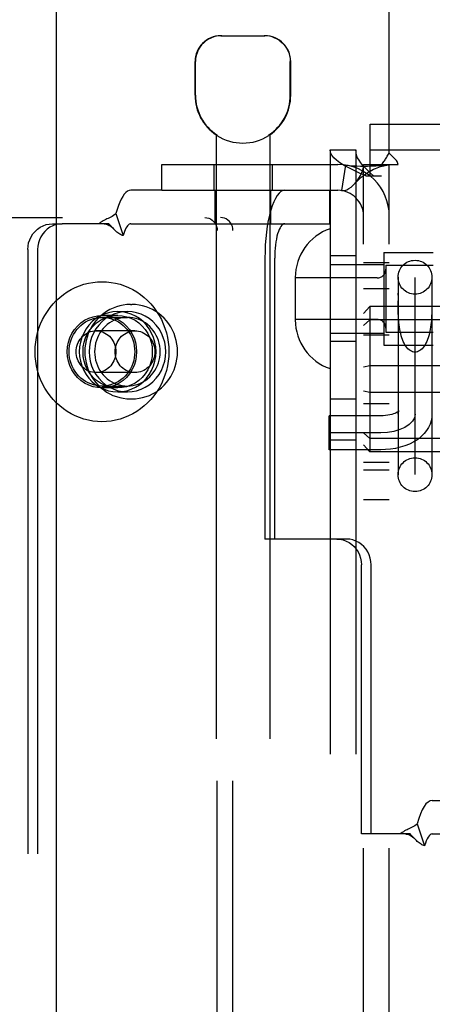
# Model space of a CAD drawing. Header units: inches. Extents: x 0 to 256, y 0 to 166.
# Tile 12 of 30: x 78.391 to 79.353, y 88.997 to 91.291. Entities that reach past the tile are written whole.
import ezdxf

# ---------------------------------------------------------------- set-up
doc = ezdxf.new("R2010")
doc.units = ezdxf.units.IN
doc.header["$LTSCALE"] = 14.074305
doc.header["$MEASUREMENT"] = 0
doc.linetypes.add('HIDDEN', pattern=[0.2, 0.1, -0.1])
doc.layers.add('DEFAULT_2', color=8, linetype='HIDDEN')
doc.layers.add('SECONDARY_OR_LEFT_DOOR_ASSEMBLY', color=7, linetype='CONTINUOUS')

msp = doc.modelspace()

# ---------------------------------------------------------------- linework, layer by layer
at = {"layer": 'DEFAULT_2', "color": 8, "linetype": 'HIDDEN'}
for p, q in [((79.2523, 90.9796), (79.2523, 91.8284)), ((78.8596, 91.2534), (78.9626, 91.2534)), ((78.7996, 91.1149), (78.7996, 91.1934)), ((78.8006, 91.1149), (78.8006, 91.1934)), ((79.0216, 91.1149), (79.0216, 91.1934)), ((79.0226, 91.1149), (79.0226, 91.1934)), ((79.2078, 90.9274), (79.2078, 91.0474)), ((79.2078, 91.0474), (80.9268, 91.0474)), ((78.8486, 91.0226), (78.8486, 87.5534)), ((78.8504, 91.0226), (78.8486, 91.0226)), ((78.8504, 91.0226), (78.8504, 91.0214)), ((78.9718, 91.0226), (78.9718, 91.0214)), ((78.9736, 91.0226), (78.9718, 91.0226)), ((78.9736, 91.0226), (78.9736, 87.5534)), ((79.1143, 90.9874), (79.1143, 87.9194)), ((79.1143, 90.9874), (79.1743, 90.9874)), ((79.1743, 90.9874), (79.1743, 87.9194)), ((79.2078, 90.9874), (80.9268, 90.9874)), ((78.7223, 90.8934), (78.7223, 90.9534)), ((78.7223, 90.9534), (79.1323, 90.9534)), ((78.8431, 90.9534), (78.8431, 90.8934)), ((78.9791, 90.9534), (78.9791, 90.8934)), ((79.1501, 90.9521), (79.1412, 90.8927)), ((79.1923, 87.9534), (79.1923, 90.9534)), ((79.1923, 90.9534), (79.234, 90.9534)), ((79.234, 90.9534), (79.2732, 90.9534)), ((79.2523, 87.9534), (79.2523, 90.9534)), ((79.1973, 90.9274), (79.2343, 90.9274)), ((78.7223, 90.8934), (78.6501, 90.8934)), ((78.7223, 90.8934), (79.1323, 90.8934)), ((78.8461, 90.8154), (78.8461, 90.8934)), ((78.9761, 90.8154), (78.9761, 90.8934)), ((79.1141, 90.8154), (79.1141, 90.8934)), ((78.6152, 90.8392), (78.6324, 90.788)), ((77.0832, 90.8299), (78.8592, 90.8299)), ((78.4671, 90.8154), (78.4899, 90.8154)), ((78.5983, 90.8154), (78.4899, 90.8154)), ((78.6501, 90.8154), (79.1141, 90.8154)), ((78.6088, 90.8045), (78.6022, 90.8114)), ((78.6094, 90.8039), (78.6088, 90.8045)), ((78.8513, 88.1099), (78.8513, 90.7999)), ((78.8879, 88.1099), (78.8879, 90.7999)), ((78.4097, 90.7554), (78.4097, 88.1554)), ((78.4325, 90.7554), (78.4325, 88.1554)), ((79.2393, 90.7489), (79.2393, 90.5329)), ((79.2393, 90.7489), (79.3543, 90.7489)), ((78.9625, 90.7354), (78.9625, 90.0809)), ((78.9853, 90.0809), (78.9853, 90.7354)), ((79.1743, 90.7409), (79.1143, 90.7409)), ((79.1923, 90.7254), (79.2523, 90.7254)), ((79.1143, 90.7209), (79.2393, 90.7209)), ((79.2443, 90.7189), (79.2443, 90.5629)), ((79.2443, 90.7189), (79.3543, 90.7189)), ((79.0333, 90.6904), (79.0333, 90.5914)), ((79.2243, 90.6894), (79.0333, 90.6894)), ((79.2728, 90.6909), (79.2728, 90.2309)), ((79.3123, 90.2312), (79.3123, 90.6906)), ((79.3518, 90.6909), (79.3518, 90.2309)), ((79.1923, 90.6644), (79.2523, 90.6644)), ((79.2728, 90.6493), (79.2728, 90.6536)), ((79.2729, 90.6262), (79.2729, 90.6357)), ((78.6192, 90.6109), (78.642, 90.6109)), ((78.6488, 90.6274), (78.6526, 90.6274)), ((79.2073, 90.623), (79.1923, 90.6067)), ((79.2073, 90.623), (79.2073, 90.2839)), ((82.6773, 90.623), (79.2073, 90.623)), ((78.6192, 90.6019), (78.5826, 90.6019)), ((78.5826, 90.5974), (78.642, 90.5974)), ((79.2243, 90.5924), (79.0333, 90.5924)), ((79.2073, 90.5916), (79.1923, 90.5784)), ((82.6773, 90.5916), (79.2073, 90.5916)), ((78.6595, 90.5659), (78.5689, 90.5659)), ((79.2443, 90.5629), (79.3543, 90.5629)), ((79.1143, 90.5609), (79.2393, 90.5609)), ((79.1743, 90.5409), (79.1143, 90.5409)), ((79.1923, 90.5564), (79.2523, 90.5564)), ((79.2393, 90.5329), (79.3543, 90.5329)), ((79.2073, 90.4847), (79.1923, 90.4817)), ((82.6773, 90.4847), (79.2073, 90.4847)), ((78.6595, 90.4689), (78.5689, 90.4689)), ((78.5826, 90.4374), (78.642, 90.4374)), ((78.6192, 90.4329), (78.5826, 90.4329)), ((79.2073, 90.4221), (79.1923, 90.4251)), ((78.6192, 90.4239), (78.642, 90.4239)), ((78.6488, 90.4074), (78.6526, 90.4074)), ((79.1143, 90.4074), (79.1743, 90.4074)), ((82.6773, 90.4221), (79.2073, 90.4221)), ((79.1923, 90.3964), (79.2523, 90.3964)), ((79.1123, 90.2889), (79.1123, 90.3679)), ((79.2323, 90.3679), (79.1123, 90.3679)), ((79.2323, 90.3284), (79.1123, 90.3284)), ((79.1143, 90.3124), (79.1743, 90.3124)), ((79.2073, 90.3152), (79.1923, 90.3285)), ((82.6773, 90.3152), (79.2073, 90.3152)), ((79.2323, 90.2889), (79.1123, 90.2889)), ((79.2073, 90.2839), (79.1923, 90.3001)), ((82.6773, 90.2839), (79.2073, 90.2839)), ((79.1923, 90.2604), (79.2523, 90.2604)), ((79.1923, 90.2424), (79.2523, 90.2424)), ((79.1923, 90.1734), (79.2523, 90.1734)), ((78.9853, 90.0809), (78.9625, 90.0809)), ((79.1526, 90.0809), (78.9853, 90.0809)), ((79.1872, 89.3939), (79.1872, 90.0209)), ((79.21, 89.3939), (79.21, 90.0209)), ((79.3525, 89.4719), (79.7183, 89.4719)), ((79.3176, 89.4177), (79.3348, 89.3665)), ((79.21, 89.3939), (79.1872, 89.3939)), ((79.3007, 89.3939), (79.21, 89.3939)), ((79.3525, 89.3939), (79.7183, 89.3939)), ((79.3112, 89.383), (79.3046, 89.3899)), ((79.3118, 89.3824), (79.3112, 89.383))]:
    msp.add_line(p, q, dxfattribs=at)
for points in [[(78.8618, 91.2534), (78.8556, 91.2531), (78.8494, 91.2522), (78.843, 91.2506), (78.8367, 91.2482), (78.8306, 91.2452), (78.8249, 91.2414), (78.8197, 91.2371), (78.8149, 91.2321), (78.8107, 91.2266), (78.8071, 91.2205), (78.8043, 91.2139), (78.8022, 91.2071), (78.801, 91.2003), (78.8006, 91.1934)], [(78.9973, 91.2414), (78.9915, 91.2452), (78.9855, 91.2482), (78.9792, 91.2506), (78.9728, 91.2522), (78.9665, 91.2531), (78.9604, 91.2534)], [(78.9973, 91.2414), (79.0025, 91.2371), (79.0072, 91.2321), (79.0115, 91.2266), (79.0151, 91.2205), (79.0179, 91.2139), (79.02, 91.2071), (79.0212, 91.2003), (79.0216, 91.1934)], [(79.1973, 90.9274), (79.1833, 90.9334), (79.1701, 90.9394), (79.1579, 90.9454), (79.1469, 90.9514), (79.1373, 90.9574), (79.1292, 90.9634), (79.1228, 90.9694), (79.1181, 90.9754), (79.1153, 90.9814), (79.1143, 90.9874)], [(79.2158, 90.9274), (79.2088, 90.9334), (79.2022, 90.9394), (79.1961, 90.9454), (79.1906, 90.9514), (79.1858, 90.9574), (79.1818, 90.9634), (79.1786, 90.9694), (79.1762, 90.9754), (79.1748, 90.9814), (79.1743, 90.9874)], [(79.2463, 90.9703), (79.2477, 90.9726), (79.2492, 90.975), (79.2508, 90.9773), (79.2523, 90.9796)], [(79.2588, 90.9729), (79.2565, 90.975), (79.2543, 90.9773), (79.2523, 90.9796)], [(79.1501, 90.9521), (79.1586, 90.9511), (79.1676, 90.9504), (79.1766, 90.9501), (79.1854, 90.9499), (79.1936, 90.9499), (79.2012, 90.95), (79.2082, 90.9502), (79.2147, 90.9504), (79.2209, 90.9507), (79.2267, 90.951), (79.2321, 90.9513), (79.2371, 90.9516), (79.2416, 90.952), (79.2454, 90.9523), (79.2484, 90.9527), (79.2499, 90.9529)], [(79.1723, 90.9095), (79.1728, 90.9101), (79.1772, 90.9155), (79.1813, 90.9215), (79.185, 90.9279), (79.1881, 90.9346), (79.1904, 90.9413), (79.1919, 90.9476), (79.1923, 90.9534)], [(79.1723, 90.9095), (79.1751, 90.9125), (79.179, 90.9165), (79.183, 90.9203), (79.187, 90.9238), (79.1911, 90.9271), (79.1952, 90.9301), (79.1993, 90.9329), (79.2034, 90.9356), (79.2076, 90.938), (79.2117, 90.9402), (79.2159, 90.9423), (79.22, 90.9442), (79.2241, 90.9458), (79.2281, 90.9473), (79.232, 90.9487), (79.2358, 90.9498), (79.2395, 90.9508), (79.243, 90.9516), (79.2464, 90.9523), (79.2494, 90.9528), (79.2506, 90.9529)], [(79.234, 90.9534), (79.2362, 90.9558), (79.2381, 90.958), (79.2397, 90.9602), (79.2412, 90.9623), (79.2425, 90.9643), (79.2438, 90.9662), (79.2463, 90.9703)], [(79.2506, 90.9529), (79.2519, 90.9532), (79.2523, 90.9534)], [(79.2732, 90.9534), (79.2726, 90.9557), (79.2717, 90.9581), (79.2704, 90.9606), (79.2689, 90.9629), (79.2671, 90.9649), (79.2653, 90.9669), (79.2632, 90.9688), (79.2588, 90.9729)], [(79.1412, 90.8927), (79.1447, 90.8926), (79.1487, 90.8932), (79.1533, 90.8947), (79.1582, 90.8973), (79.1633, 90.9008), (79.1682, 90.9052), (79.1723, 90.9095)], [(78.6501, 90.8934), (78.6461, 90.8928), (78.6422, 90.8911), (78.6383, 90.8882), (78.6346, 90.8843), (78.6309, 90.8792), (78.6274, 90.8731), (78.6241, 90.866), (78.6209, 90.8579), (78.618, 90.849), (78.6152, 90.8392)], [(79.0087, 90.8934), (79.0041, 90.8926), (78.9997, 90.8904), (78.9953, 90.8866), (78.991, 90.8814), (78.9869, 90.8747), (78.983, 90.8668), (78.9794, 90.8575), (78.976, 90.8471), (78.973, 90.8356), (78.9703, 90.8232), (78.9679, 90.8099), (78.966, 90.7959), (78.9645, 90.7813), (78.9634, 90.7662), (78.9627, 90.751), (78.9625, 90.7354)], [(78.6152, 90.8392), (78.6123, 90.8368), (78.6093, 90.8346), (78.6062, 90.8327), (78.6032, 90.831), (78.6001, 90.8294), (78.5972, 90.828), (78.5943, 90.8267), (78.5915, 90.8253), (78.5885, 90.8239), (78.5856, 90.8223), (78.5828, 90.8206), (78.58, 90.8189), (78.5776, 90.8171), (78.5755, 90.8154)], [(78.4097, 90.7554), (78.4102, 90.7633), (78.4117, 90.7709), (78.4141, 90.7784), (78.4174, 90.7854), (78.4216, 90.7919), (78.4265, 90.7978), (78.4322, 90.803), (78.4384, 90.8074), (78.4452, 90.8108), (78.4523, 90.8134), (78.4596, 90.8149), (78.4671, 90.8154)], [(78.4899, 90.8154), (78.4824, 90.8149), (78.4751, 90.8134), (78.468, 90.8108), (78.4612, 90.8074), (78.455, 90.803), (78.4493, 90.7978), (78.4444, 90.7919), (78.4402, 90.7854), (78.4369, 90.7784), (78.4345, 90.7709), (78.433, 90.7633), (78.4325, 90.7554)], [(78.5875, 90.8154), (78.5892, 90.8153), (78.592, 90.8149), (78.5947, 90.8141), (78.5972, 90.8131), (78.5996, 90.8118), (78.602, 90.8103), (78.6044, 90.8085), (78.6068, 90.8064), (78.6094, 90.8039)], [(78.6022, 90.8114), (78.6002, 90.8135), (78.5983, 90.8154)], [(78.6501, 90.8154), (78.6481, 90.8151), (78.6461, 90.8142), (78.6441, 90.8128), (78.6422, 90.8108), (78.6404, 90.8082), (78.6386, 90.8051), (78.6369, 90.8015), (78.6353, 90.7974), (78.6338, 90.7929), (78.6324, 90.788)], [(78.8227, 90.8299), (78.8272, 90.8295), (78.8315, 90.8284), (78.8357, 90.8266), (78.8395, 90.8242), (78.8429, 90.8211), (78.8459, 90.8175), (78.8482, 90.8135), (78.8499, 90.8092), (78.851, 90.8047), (78.8513, 90.7999)], [(78.8879, 90.7999), (78.8875, 90.8047), (78.8865, 90.8092), (78.8848, 90.8135), (78.8824, 90.8175), (78.8795, 90.8211), (78.8761, 90.8242), (78.8722, 90.8266), (78.8681, 90.8284), (78.8637, 90.8295), (78.8592, 90.8299)], [(79.0087, 90.8154), (79.0064, 90.815), (79.0041, 90.8139), (79.0019, 90.812), (78.9997, 90.8093), (78.9977, 90.806), (78.9957, 90.8019), (78.9938, 90.7972), (78.9921, 90.792), (78.9906, 90.7862), (78.9892, 90.7799), (78.9881, 90.7731), (78.9871, 90.766), (78.9863, 90.7586), (78.9857, 90.751), (78.9854, 90.7433), (78.9853, 90.7354)], [(78.6324, 90.788), (78.6303, 90.7885), (78.6282, 90.7893), (78.6261, 90.7903), (78.624, 90.7914), (78.6217, 90.7929), (78.6195, 90.7945), (78.6174, 90.7962), (78.6153, 90.7981), (78.6132, 90.8001), (78.611, 90.8022), (78.6094, 90.8039)], [(78.4267, 90.5174), (78.4271, 90.5286), (78.4282, 90.5396), (78.43, 90.5506), (78.4325, 90.5614), (78.4357, 90.572), (78.4396, 90.5823), (78.4442, 90.5924), (78.4494, 90.6021), (78.4553, 90.6114), (78.4617, 90.6203), (78.4687, 90.6287), (78.4762, 90.6365), (78.4843, 90.6439), (78.4927, 90.6506), (78.5016, 90.6567), (78.5109, 90.6621), (78.5205, 90.6669), (78.5304, 90.671), (78.5406, 90.6744), (78.5509, 90.677), (78.5614, 90.6789), (78.572, 90.68), (78.5826, 90.6804), (78.5933, 90.68), (78.6038, 90.6789), (78.6143, 90.677), (78.6247, 90.6744), (78.6348, 90.671), (78.6447, 90.6669), (78.6543, 90.6621), (78.6636, 90.6567), (78.6725, 90.6506), (78.681, 90.6439), (78.689, 90.6365), (78.6965, 90.6287), (78.7035, 90.6203), (78.71, 90.6114), (78.7158, 90.6021), (78.721, 90.5924), (78.7256, 90.5823), (78.7295, 90.572), (78.7327, 90.5614), (78.7352, 90.5506), (78.737, 90.5396), (78.7381, 90.5286), (78.7385, 90.5174)], [(79.3518, 90.6357), (79.3518, 90.6262), (79.3517, 90.6213), (79.3516, 90.6163), (79.3515, 90.6112), (79.3513, 90.6061), (79.3511, 90.6009), (79.3507, 90.5957), (79.3504, 90.5904), (79.3499, 90.5852), (79.3493, 90.58), (79.3486, 90.5747), (79.3477, 90.5696), (79.3468, 90.5645), (79.3457, 90.5596), (79.3444, 90.5547), (79.343, 90.5501), (79.3414, 90.5456), (79.3397, 90.5413), (79.3378, 90.5373), (79.3358, 90.5336), (79.3336, 90.5302), (79.3312, 90.5271), (79.3288, 90.5244), (79.3262, 90.522), (79.3236, 90.52), (79.3208, 90.5185), (79.318, 90.5174), (79.3152, 90.5167), (79.3123, 90.5165)], [(78.6192, 90.6109), (78.6083, 90.6102), (78.5978, 90.6082), (78.5875, 90.6048), (78.5776, 90.6002), (78.5684, 90.5944), (78.5599, 90.5874), (78.5522, 90.5794), (78.5456, 90.5705), (78.54, 90.5609), (78.5356, 90.5506), (78.5324, 90.5398), (78.5304, 90.5287), (78.5298, 90.5174), (78.5304, 90.5061), (78.5324, 90.495), (78.5356, 90.4843), (78.54, 90.474), (78.5456, 90.4643), (78.5522, 90.4554), (78.5599, 90.4474), (78.5684, 90.4405), (78.5776, 90.4346), (78.5875, 90.43), (78.5978, 90.4266), (78.6083, 90.4246), (78.6192, 90.4239)], [(78.6488, 90.6274), (78.6406, 90.6271), (78.6323, 90.6261), (78.6242, 90.6244), (78.6162, 90.6221), (78.6084, 90.6191), (78.6008, 90.6155), (78.5935, 90.6113), (78.5866, 90.6065), (78.58, 90.6012), (78.5739, 90.5954), (78.5682, 90.589), (78.563, 90.5822), (78.5584, 90.5751), (78.5543, 90.5675), (78.5508, 90.5596), (78.5479, 90.5515), (78.5456, 90.5432), (78.5439, 90.5347), (78.543, 90.5261), (78.5426, 90.5174)], [(78.642, 90.6109), (78.6311, 90.6102), (78.6206, 90.6082), (78.6103, 90.6048), (78.6004, 90.6002), (78.5912, 90.5944), (78.5827, 90.5874), (78.5751, 90.5794), (78.5684, 90.5705), (78.5628, 90.5609), (78.5584, 90.5506), (78.5552, 90.5398), (78.5532, 90.5287), (78.5526, 90.5174), (78.5532, 90.5061), (78.5552, 90.495), (78.5584, 90.4843), (78.5628, 90.474), (78.5684, 90.4643), (78.5751, 90.4554), (78.5827, 90.4474), (78.5912, 90.4405), (78.6004, 90.4346), (78.6103, 90.43), (78.6206, 90.4266), (78.6311, 90.4246), (78.642, 90.4239)], [(78.6192, 90.4239), (78.63, 90.4246), (78.6406, 90.4266), (78.6509, 90.43), (78.6607, 90.4346), (78.67, 90.4405), (78.6785, 90.4474), (78.6861, 90.4554), (78.6928, 90.4643), (78.6983, 90.474), (78.7028, 90.4843), (78.706, 90.495), (78.7079, 90.5061), (78.7086, 90.5174), (78.7079, 90.5287), (78.706, 90.5398), (78.7028, 90.5506), (78.6983, 90.5609), (78.6928, 90.5705), (78.6861, 90.5794), (78.6785, 90.5874), (78.67, 90.5944), (78.6607, 90.6002), (78.6509, 90.6048), (78.6406, 90.6082), (78.63, 90.6102), (78.6192, 90.6109)], [(78.642, 90.4239), (78.6528, 90.4246), (78.6634, 90.4266), (78.6737, 90.43), (78.6835, 90.4346), (78.6928, 90.4405), (78.7013, 90.4474), (78.7089, 90.4554), (78.7156, 90.4643), (78.7211, 90.474), (78.7256, 90.4843), (78.7288, 90.495), (78.7307, 90.5061), (78.7314, 90.5174), (78.7307, 90.5287), (78.7288, 90.5398), (78.7256, 90.5506), (78.7211, 90.5609), (78.7156, 90.5705), (78.7089, 90.5794), (78.7013, 90.5874), (78.6928, 90.5944), (78.6835, 90.6002), (78.6737, 90.6048), (78.6634, 90.6082), (78.6528, 90.6102), (78.642, 90.6109)], [(78.7589, 90.5174), (78.7585, 90.5261), (78.7575, 90.5347), (78.7559, 90.5432), (78.7536, 90.5515), (78.7507, 90.5597), (78.7472, 90.5675), (78.7431, 90.5751), (78.7385, 90.5823), (78.7333, 90.589), (78.7276, 90.5954), (78.7215, 90.6012), (78.7149, 90.6065), (78.708, 90.6113), (78.7007, 90.6155), (78.6932, 90.6191), (78.6853, 90.6221), (78.6773, 90.6244), (78.6692, 90.6261), (78.6609, 90.6271), (78.6526, 90.6274)], [(79.3123, 90.5165), (79.3095, 90.5167), (79.3066, 90.5174), (79.3038, 90.5185), (79.3011, 90.52), (79.2984, 90.522), (79.2959, 90.5244), (79.2934, 90.5271), (79.2911, 90.5302), (79.2889, 90.5336), (79.2869, 90.5373), (79.285, 90.5413), (79.2833, 90.5456), (79.2817, 90.5501), (79.2803, 90.5547), (79.279, 90.5596), (79.2779, 90.5645), (79.2769, 90.5696), (79.2761, 90.5747), (79.2754, 90.58), (79.2748, 90.5852), (79.2743, 90.5904), (79.2739, 90.5957), (79.2736, 90.6009), (79.2734, 90.6061), (79.2732, 90.6112), (79.2731, 90.6163), (79.273, 90.6213), (79.2729, 90.6262)], [(78.5826, 90.4329), (78.572, 90.4337), (78.5617, 90.4358), (78.5517, 90.4394), (78.5422, 90.4442), (78.5334, 90.4504), (78.5255, 90.4577), (78.5185, 90.466), (78.5126, 90.4752), (78.508, 90.4851), (78.5046, 90.4955), (78.5025, 90.5064), (78.5018, 90.5174), (78.5025, 90.5284), (78.5046, 90.5393), (78.508, 90.5497), (78.5126, 90.5597), (78.5185, 90.5688), (78.5255, 90.5772), (78.5334, 90.5844), (78.5422, 90.5906), (78.5517, 90.5955), (78.5617, 90.599), (78.572, 90.6012), (78.5826, 90.6019)], [(78.5061, 90.5174), (78.5064, 90.5244), (78.5073, 90.5313), (78.5087, 90.5381), (78.5107, 90.5448), (78.5133, 90.5512), (78.5164, 90.5574), (78.52, 90.5633), (78.524, 90.5688), (78.5285, 90.574), (78.5334, 90.5787), (78.5387, 90.5829), (78.5444, 90.5867), (78.5503, 90.5899), (78.5565, 90.5926), (78.5628, 90.5947), (78.5693, 90.5962), (78.576, 90.5971), (78.5826, 90.5974)], [(78.6192, 90.4329), (78.6085, 90.4337), (78.5983, 90.4358), (78.5882, 90.4394), (78.5788, 90.4442), (78.57, 90.4504), (78.562, 90.4577), (78.5551, 90.466), (78.5492, 90.4752), (78.5445, 90.4851), (78.5411, 90.4955), (78.5391, 90.5064), (78.5384, 90.5174), (78.5391, 90.5284), (78.5411, 90.5393), (78.5445, 90.5497), (78.5492, 90.5597), (78.5551, 90.5688), (78.562, 90.5772), (78.57, 90.5844), (78.5788, 90.5906), (78.5882, 90.5955), (78.5983, 90.599), (78.6085, 90.6012), (78.6192, 90.6019)], [(78.642, 90.5974), (78.6357, 90.5971), (78.6294, 90.5963), (78.6232, 90.595), (78.6171, 90.5931), (78.6112, 90.5907), (78.6056, 90.5878), (78.6001, 90.5844), (78.595, 90.5805), (78.5902, 90.5763), (78.5857, 90.5716), (78.5816, 90.5665), (78.5779, 90.5612), (78.5747, 90.5555), (78.5719, 90.5495), (78.5696, 90.5434), (78.5678, 90.537), (78.5665, 90.5306), (78.5657, 90.524), (78.5655, 90.5174)], [(78.5826, 90.6019), (78.5933, 90.6012), (78.6035, 90.599), (78.6135, 90.5955), (78.623, 90.5906), (78.6318, 90.5844), (78.6398, 90.5772), (78.6467, 90.5688), (78.6526, 90.5597), (78.6573, 90.5497), (78.6607, 90.5393), (78.6627, 90.5284), (78.6634, 90.5174), (78.6627, 90.5064), (78.6607, 90.4955), (78.6573, 90.4851), (78.6526, 90.4752), (78.6467, 90.466), (78.6398, 90.4577), (78.6318, 90.4504), (78.623, 90.4442), (78.6135, 90.4394), (78.6035, 90.4358), (78.5933, 90.4337), (78.5826, 90.4329)], [(78.5826, 90.5974), (78.5893, 90.5971), (78.5959, 90.5962), (78.6024, 90.5947), (78.6088, 90.5926), (78.615, 90.5899), (78.6209, 90.5867), (78.6265, 90.5829), (78.6318, 90.5787), (78.6367, 90.574), (78.6412, 90.5688), (78.6453, 90.5633), (78.6489, 90.5574), (78.652, 90.5512), (78.6545, 90.5448), (78.6565, 90.5381), (78.658, 90.5313), (78.6588, 90.5244), (78.6591, 90.5174)], [(78.6192, 90.6019), (78.6298, 90.6012), (78.6401, 90.599), (78.6501, 90.5955), (78.6596, 90.5906), (78.6684, 90.5844), (78.6763, 90.5772), (78.6833, 90.5688), (78.6892, 90.5597), (78.6938, 90.5497), (78.6972, 90.5393), (78.6993, 90.5284), (78.7, 90.5174), (78.6993, 90.5064), (78.6972, 90.4955), (78.6938, 90.4851), (78.6892, 90.4752), (78.6833, 90.466), (78.6763, 90.4577), (78.6684, 90.4504), (78.6596, 90.4442), (78.6501, 90.4394), (78.6401, 90.4358), (78.6298, 90.4337), (78.6192, 90.4329)], [(78.7185, 90.5174), (78.7182, 90.524), (78.7174, 90.5306), (78.7161, 90.537), (78.7143, 90.5434), (78.712, 90.5495), (78.7093, 90.5555), (78.706, 90.5612), (78.7023, 90.5665), (78.6983, 90.5716), (78.6938, 90.5763), (78.689, 90.5805), (78.6838, 90.5844), (78.6784, 90.5878), (78.6727, 90.5907), (78.6668, 90.5931), (78.6608, 90.595), (78.6546, 90.5963), (78.6483, 90.5971), (78.642, 90.5974)], [(78.5225, 90.5174), (78.5227, 90.5219), (78.5233, 90.5263), (78.5243, 90.5307), (78.5256, 90.5349), (78.5274, 90.539), (78.5294, 90.5429), (78.5319, 90.5466), (78.5346, 90.5501), (78.5376, 90.5533), (78.5409, 90.5561), (78.5445, 90.5586), (78.5482, 90.5608), (78.5521, 90.5626), (78.5562, 90.5641), (78.5604, 90.5651), (78.5646, 90.5657), (78.5689, 90.5659)], [(78.5689, 90.5659), (78.5732, 90.5657), (78.5774, 90.5651), (78.5816, 90.5641), (78.5856, 90.5626), (78.5896, 90.5608), (78.5933, 90.5586), (78.5968, 90.5561), (78.6001, 90.5533), (78.6032, 90.5501), (78.6059, 90.5466), (78.6083, 90.5429), (78.6104, 90.539), (78.6121, 90.5349), (78.6135, 90.5307), (78.6145, 90.5263), (78.6151, 90.5219), (78.6153, 90.5174)], [(78.6131, 90.5174), (78.6133, 90.5219), (78.6139, 90.5263), (78.6149, 90.5307), (78.6163, 90.5349), (78.618, 90.539), (78.6201, 90.5429), (78.6225, 90.5466), (78.6252, 90.5501), (78.6283, 90.5533), (78.6316, 90.5561), (78.6351, 90.5586), (78.6388, 90.5608), (78.6428, 90.5626), (78.6468, 90.5641), (78.651, 90.5651), (78.6552, 90.5657), (78.6595, 90.5659)], [(78.6595, 90.5659), (78.6638, 90.5657), (78.668, 90.5651), (78.6722, 90.5641), (78.6763, 90.5626), (78.6802, 90.5608), (78.6839, 90.5586), (78.6875, 90.5561), (78.6908, 90.5533), (78.6938, 90.5501), (78.6965, 90.5466), (78.699, 90.5429), (78.701, 90.539), (78.7028, 90.5349), (78.7041, 90.5307), (78.7051, 90.5263), (78.7057, 90.5219), (78.7059, 90.5174)], [(78.7385, 90.5174), (78.7381, 90.5063), (78.737, 90.4952), (78.7352, 90.4842), (78.7327, 90.4734), (78.7295, 90.4628), (78.7256, 90.4525), (78.721, 90.4424), (78.7158, 90.4327), (78.71, 90.4234), (78.7035, 90.4145), (78.6965, 90.4062), (78.689, 90.3983), (78.681, 90.391), (78.6725, 90.3842), (78.6636, 90.3781), (78.6543, 90.3727), (78.6447, 90.3679), (78.6348, 90.3638), (78.6247, 90.3605), (78.6143, 90.3578), (78.6038, 90.3559), (78.5933, 90.3548), (78.5826, 90.3544), (78.572, 90.3548), (78.5614, 90.3559), (78.5509, 90.3578), (78.5406, 90.3605), (78.5304, 90.3638), (78.5205, 90.3679), (78.5109, 90.3727), (78.5016, 90.3781), (78.4927, 90.3842), (78.4843, 90.391), (78.4762, 90.3983), (78.4687, 90.4062), (78.4617, 90.4145), (78.4553, 90.4234), (78.4494, 90.4327), (78.4442, 90.4424), (78.4396, 90.4525), (78.4357, 90.4628), (78.4325, 90.4734), (78.43, 90.4842), (78.4282, 90.4952), (78.4271, 90.5063), (78.4267, 90.5174)], [(78.5826, 90.4374), (78.576, 90.4377), (78.5693, 90.4386), (78.5628, 90.4401), (78.5565, 90.4422), (78.5503, 90.4449), (78.5444, 90.4481), (78.5387, 90.4519), (78.5334, 90.4561), (78.5285, 90.4608), (78.524, 90.466), (78.52, 90.4715), (78.5164, 90.4774), (78.5133, 90.4836), (78.5107, 90.49), (78.5087, 90.4967), (78.5073, 90.5035), (78.5064, 90.5104), (78.5061, 90.5174)], [(78.5689, 90.4689), (78.5646, 90.4691), (78.5604, 90.4697), (78.5562, 90.4708), (78.5521, 90.4722), (78.5482, 90.474), (78.5445, 90.4762), (78.5409, 90.4787), (78.5376, 90.4816), (78.5346, 90.4847), (78.5319, 90.4882), (78.5294, 90.4919), (78.5274, 90.4958), (78.5256, 90.4999), (78.5243, 90.5041), (78.5233, 90.5085), (78.5227, 90.5129), (78.5225, 90.5174)], [(78.5426, 90.5174), (78.543, 90.5087), (78.5439, 90.5001), (78.5456, 90.4916), (78.5479, 90.4833), (78.5508, 90.4752), (78.5543, 90.4673), (78.5584, 90.4597), (78.563, 90.4526), (78.5682, 90.4458), (78.5739, 90.4395), (78.58, 90.4336), (78.5866, 90.4283), (78.5935, 90.4235), (78.6008, 90.4193), (78.6083, 90.4157), (78.6161, 90.4128), (78.6241, 90.4104), (78.6323, 90.4088), (78.6405, 90.4077), (78.6488, 90.4074)], [(78.5655, 90.5174), (78.5657, 90.5108), (78.5665, 90.5042), (78.5678, 90.4978), (78.5696, 90.4914), (78.5719, 90.4853), (78.5747, 90.4793), (78.5779, 90.4737), (78.5816, 90.4683), (78.5857, 90.4632), (78.5902, 90.4586), (78.595, 90.4543), (78.6001, 90.4504), (78.6056, 90.4471), (78.6112, 90.4441), (78.6171, 90.4417), (78.6232, 90.4399), (78.6294, 90.4385), (78.6357, 90.4377), (78.642, 90.4374)], [(78.6153, 90.5174), (78.6151, 90.5129), (78.6145, 90.5085), (78.6135, 90.5041), (78.6121, 90.4999), (78.6104, 90.4958), (78.6083, 90.4919), (78.6059, 90.4882), (78.6032, 90.4847), (78.6001, 90.4816), (78.5968, 90.4787), (78.5933, 90.4762), (78.5896, 90.474), (78.5856, 90.4722), (78.5816, 90.4708), (78.5774, 90.4697), (78.5732, 90.4691), (78.5689, 90.4689)], [(78.6591, 90.5174), (78.6588, 90.5104), (78.658, 90.5035), (78.6565, 90.4967), (78.6545, 90.49), (78.652, 90.4836), (78.6489, 90.4774), (78.6453, 90.4715), (78.6412, 90.466), (78.6367, 90.4608), (78.6318, 90.4561), (78.6265, 90.4519), (78.6209, 90.4481), (78.615, 90.4449), (78.6088, 90.4422), (78.6024, 90.4401), (78.5959, 90.4386), (78.5893, 90.4377), (78.5826, 90.4374)], [(78.6595, 90.4689), (78.6552, 90.4691), (78.651, 90.4697), (78.6468, 90.4708), (78.6428, 90.4722), (78.6388, 90.474), (78.6351, 90.4762), (78.6316, 90.4787), (78.6283, 90.4816), (78.6252, 90.4847), (78.6225, 90.4882), (78.6201, 90.4919), (78.618, 90.4958), (78.6163, 90.4999), (78.6149, 90.5041), (78.6139, 90.5085), (78.6133, 90.5129), (78.6131, 90.5174)], [(78.642, 90.4374), (78.6483, 90.4377), (78.6546, 90.4385), (78.6608, 90.4399), (78.6668, 90.4417), (78.6727, 90.4441), (78.6784, 90.4471), (78.6838, 90.4504), (78.689, 90.4543), (78.6938, 90.4586), (78.6983, 90.4632), (78.7023, 90.4683), (78.706, 90.4737), (78.7093, 90.4793), (78.712, 90.4853), (78.7143, 90.4914), (78.7161, 90.4978), (78.7174, 90.5042), (78.7182, 90.5108), (78.7185, 90.5174)], [(78.6526, 90.4074), (78.6609, 90.4077), (78.6692, 90.4088), (78.6773, 90.4104), (78.6853, 90.4127), (78.6931, 90.4157), (78.7007, 90.4193), (78.708, 90.4235), (78.7149, 90.4283), (78.7215, 90.4336), (78.7276, 90.4395), (78.7333, 90.4458), (78.7385, 90.4526), (78.7431, 90.4598), (78.7472, 90.4673), (78.7507, 90.4752), (78.7536, 90.4833), (78.7559, 90.4916), (78.7575, 90.5001), (78.7585, 90.5087), (78.7589, 90.5174)], [(78.7059, 90.5174), (78.7057, 90.5129), (78.7051, 90.5085), (78.7041, 90.5041), (78.7028, 90.4999), (78.701, 90.4958), (78.699, 90.4919), (78.6965, 90.4882), (78.6938, 90.4847), (78.6908, 90.4816), (78.6875, 90.4787), (78.6839, 90.4762), (78.6802, 90.474), (78.6763, 90.4722), (78.6722, 90.4708), (78.668, 90.4697), (78.6638, 90.4691), (78.6595, 90.4689)], [(79.2745, 90.3788), (79.2747, 90.3791), (79.2748, 90.3793), (79.2745, 90.379), (79.2738, 90.3784), (79.2725, 90.3774), (79.2708, 90.3763), (79.2684, 90.3751), (79.2655, 90.3737), (79.262, 90.3724), (79.258, 90.3712), (79.2535, 90.3701), (79.2486, 90.3692), (79.2434, 90.3685), (79.2379, 90.3681), (79.2323, 90.3679)], [(79.2728, 90.3721), (79.2731, 90.3747), (79.2736, 90.3767), (79.2742, 90.3782), (79.2745, 90.3788)], [(79.3518, 90.3721), (79.3514, 90.3643), (79.3499, 90.3566), (79.3475, 90.3488), (79.344, 90.3412), (79.3393, 90.3337), (79.3336, 90.3265), (79.3266, 90.3196), (79.3185, 90.3132), (79.3094, 90.3074), (79.2994, 90.3023), (79.2889, 90.2981), (79.2779, 90.2947), (79.2667, 90.2922), (79.2553, 90.2903), (79.2439, 90.2893), (79.2323, 90.2889)], [(79.3123, 90.3721), (79.3108, 90.3636), (79.3063, 90.3554), (79.299, 90.3479), (79.2889, 90.3412), (79.2768, 90.3358), (79.2631, 90.3318), (79.2482, 90.3293), (79.2323, 90.3284)], [(79.1298, 90.0809), (79.1374, 90.0804), (79.1447, 90.0789), (79.1518, 90.0763), (79.1585, 90.0729), (79.1648, 90.0685), (79.1704, 90.0633), (79.1754, 90.0574), (79.1795, 90.0509), (79.1828, 90.0439), (79.1853, 90.0364), (79.1867, 90.0288), (79.1872, 90.0209)], [(79.21, 90.0209), (79.2095, 90.0288), (79.2081, 90.0364), (79.2056, 90.0439), (79.2023, 90.0509), (79.1982, 90.0574), (79.1932, 90.0633), (79.1876, 90.0685), (79.1813, 90.0729), (79.1746, 90.0763), (79.1675, 90.0789), (79.1602, 90.0804), (79.1526, 90.0809)], [(79.3525, 89.4719), (79.3475, 89.471), (79.3427, 89.4683), (79.3379, 89.4639), (79.3333, 89.4577), (79.329, 89.4499), (79.3249, 89.4406), (79.3211, 89.4299), (79.3176, 89.4177)], [(79.3176, 89.4177), (79.3147, 89.4153), (79.3117, 89.4131), (79.3086, 89.4112), (79.3056, 89.4095), (79.3025, 89.4079), (79.2996, 89.4065), (79.2967, 89.4052), (79.2939, 89.4038), (79.2909, 89.4024), (79.288, 89.4008), (79.2852, 89.3992), (79.2825, 89.3974), (79.28, 89.3956), (79.2779, 89.3939)], [(79.2899, 89.3939), (79.2916, 89.3938), (79.2944, 89.3934), (79.2971, 89.3926), (79.2996, 89.3916), (79.302, 89.3903), (79.3044, 89.3888), (79.3068, 89.387), (79.3092, 89.3849), (79.3118, 89.3824)], [(79.3046, 89.3899), (79.3026, 89.392), (79.3007, 89.3939)], [(79.3525, 89.3939), (79.35, 89.3934), (79.3475, 89.3921), (79.3451, 89.3898), (79.3428, 89.3867), (79.3406, 89.3828), (79.3385, 89.378), (79.3366, 89.3726), (79.3348, 89.3665)], [(79.3348, 89.3665), (79.3327, 89.367), (79.3306, 89.3678), (79.3285, 89.3688), (79.3264, 89.37), (79.3241, 89.3714), (79.3219, 89.373), (79.3198, 89.3747), (79.3177, 89.3766), (79.3156, 89.3786), (79.3134, 89.3807), (79.3118, 89.3824)]]:
    msp.add_lwpolyline(points, dxfattribs=at)
for centre in [(79.3123, 90.6909), (79.3123, 90.2309)]:
    msp.add_circle(centre, 0.0395, dxfattribs=at)
for centre, radius, start, end in [((78.8596, 91.1934), 0.06, 90, 180), ((78.9626, 91.1934), 0.06, 0, 90), ((78.9111, 91.1149), 0.1115, 180, 235.907), ((78.9111, 91.1149), 0.1105, 180, 236.6915), ((78.9111, 91.1149), 0.1105, 303.3085, 360), ((78.9111, 91.1149), 0.1115, 304.093, 360), ((78.9111, 91.1149), 0.1115, 237.033, 302.967), ((79.1323, 90.8334), 0.12, 0, 90), ((79.1323, 90.8334), 0.06, 0, 90), ((79.1533, 90.6904), 0.12, 108.9656, 180), ((79.2243, 90.7094), 0.02, 270, 360), ((79.1533, 90.5914), 0.12, 180, 251.0344), ((79.2243, 90.5724), 0.02, 0, 90)]:
    msp.add_arc(centre, radius, start, end, dxfattribs=at)
at = {"layer": 'SECONDARY_OR_LEFT_DOOR_ASSEMBLY', "color": 3, "linetype": 'Continuous'}
msp.add_line((78.4758, 124.7244), (78.4758, 54.4324), dxfattribs=at)

doc.saveas('drawing.dxf')
